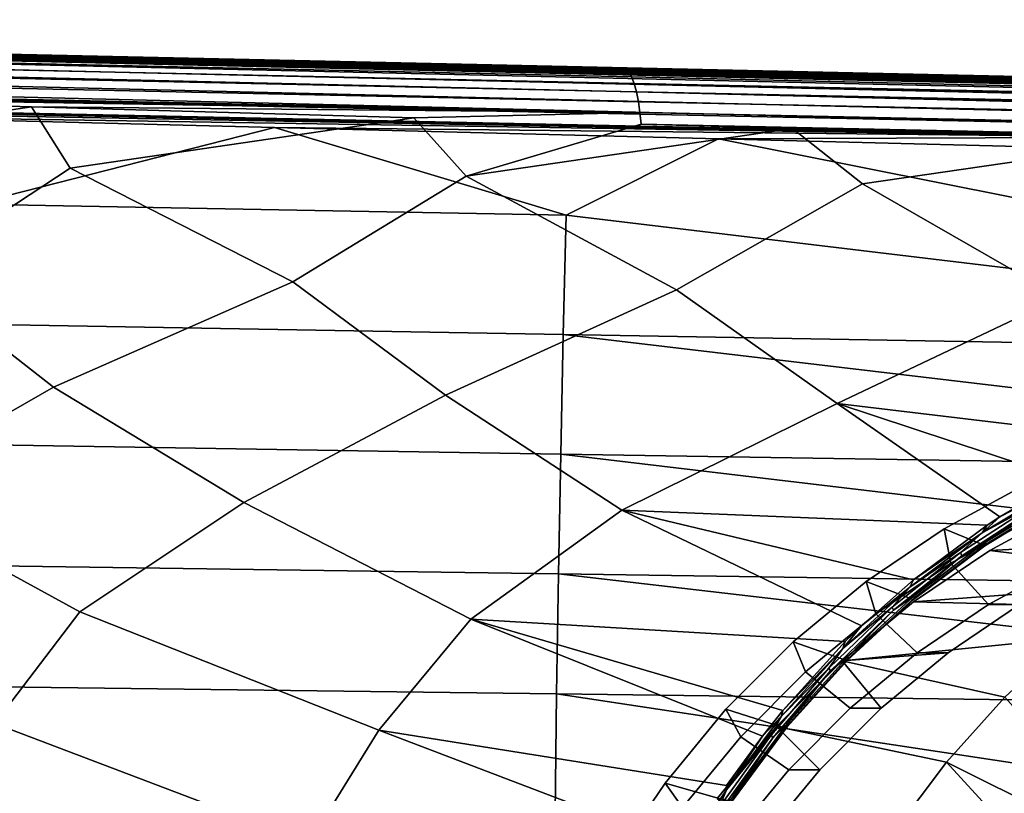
# Model space of a CAD drawing. Header units: metres. Extents: x -25 to 167, y -25 to 25.
# Tile 109 of 135: x 131.84 to 143.63, y 7.48 to 16.75. Entities that reach past the tile are written whole.
import ezdxf

# ---------------------------------------------------------------- set-up
doc = ezdxf.new("R2010")
doc.units = ezdxf.units.M
doc.layers.add('solid_12_061_372_XXX', color=7, linetype='CONTINUOUS')

msp = doc.modelspace()

# ---------------------------------------------------------------- linework, layer by layer
at = {"layer": 'solid_12_061_372_XXX'}
for points in [[(145.618332, 15.733469, 109.294449), (145.655258, 15.825999, 109.17028), (110.010597, 16.656034, 99.125183), (109.975372, 16.576317, 99.243965)], [(145.655258, 15.825999, 109.17028), (145.695541, 15.894266, 109.032219), (110.048439, 16.714476, 98.995346), (110.010597, 16.656034, 99.125183)], [(145.695541, 15.894266, 109.032219), (145.7379, 15.936132, 108.884583), (110.087891, 16.750076, 98.857933), (110.048439, 16.714476, 98.995346)], [(145.7379, 15.936132, 108.884583), (145.781006, 15.95029, 108.731995), (134.025528, 16.217804, 105.432716), (110.087891, 16.750076, 98.857933)], [(110.087891, 16.750076, 98.857933), (134.025528, 16.217804, 105.432716), (122.333969, 16.483946, 102.148422)], [(145.585892, 15.61957, 109.400841), (145.618332, 15.733469, 109.294449), (109.975372, 16.576317, 99.243965), (109.943726, 16.477461, 99.348518)], [(119.507385, 16.594994, 88.72226), (119.546501, 16.606064, 88.890594), (125.129539, 16.482548, 90.539223), (139.087143, 16.162195, 94.515846)], [(119.547943, 16.557199, 88.58194), (119.507385, 16.594994, 88.72226), (139.087143, 16.162195, 94.515846), (139.127304, 16.125748, 94.377647)], [(119.585655, 16.495543, 88.449509), (119.547943, 16.557199, 88.58194), (139.127304, 16.125748, 94.377647), (139.164719, 16.066145, 94.246941)], [(145.558975, 15.487865, 109.486122), (145.585892, 15.61957, 109.400841), (109.943726, 16.477461, 99.348518), (109.916481, 16.362116, 99.436035)], [(119.619446, 16.411755, 88.328674), (119.585655, 16.495543, 88.449509), (139.164719, 16.066145, 94.246941), (139.198395, 15.985008, 94.127266)], [(119.648376, 16.308193, 88.222839), (119.619446, 16.411755, 88.328674), (139.198395, 15.985008, 94.127266), (139.227402, 15.884546, 94.021889)], [(129.601654, 16.327347, 102.558571), (122.333969, 16.483946, 102.148422), (134.025528, 16.217804, 105.432716)], [(131.693573, 16.331936, 93.497726), (137.313187, 16.212856, 94.144371), (125.129539, 16.482548, 90.539223)], [(139.087143, 16.162195, 94.515846), (125.129539, 16.482548, 90.539223), (137.313187, 16.212856, 94.144371)], [(145.558975, 15.487865, 109.486122), (109.916481, 16.362116, 99.436035), (109.894394, 16.23337, 99.504173)], [(119.671638, 16.187765, 88.134979), (119.648376, 16.308193, 88.222839), (139.227402, 15.884546, 94.021889), (139.250961, 15.767491, 93.933678)], [(130.020264, 16.328276, 100.746506), (129.601654, 16.327347, 102.558571), (142.639725, 16.031513, 106.277069), (143.122406, 16.032452, 104.486588)], [(142.639725, 16.031513, 106.277069), (129.601654, 16.327347, 102.558571), (134.025528, 16.217804, 105.432716)], [(130.438492, 16.329205, 98.934303), (130.020264, 16.328276, 100.746506), (143.122406, 16.032452, 104.486588), (143.60466, 16.03339, 102.695969)], [(130.85704, 16.330118, 97.122185), (130.438492, 16.329205, 98.934303), (143.60466, 16.03339, 102.695969), (144.087326, 16.034311, 100.905449)], [(131.275497, 16.331028, 95.31002), (130.85704, 16.330118, 97.122185), (144.087326, 16.034311, 100.905449), (144.569931, 16.035223, 99.114883)], [(144.569931, 16.035223, 99.114883), (145.052124, 16.036137, 97.324181), (131.693573, 16.331936, 93.497726), (131.275497, 16.331028, 95.31002)], [(131.693573, 16.331936, 93.497726), (145.052124, 16.036137, 97.324181), (137.313187, 16.212856, 94.144371)], [(145.558975, 15.487865, 109.486122), (109.894394, 16.23337, 99.504173), (109.877838, 16.09469, 99.550995), (145.538422, 15.342478, 109.54763)], [(139.250961, 15.767491, 93.933678), (139.268417, 15.637028, 93.865028), (119.692284, 16.053465, 88.068291), (119.671638, 16.187765, 88.134979)], [(142.639725, 16.031513, 106.277069), (134.025528, 16.217804, 105.432716), (145.781006, 15.95029, 108.731995)], [(145.052124, 16.036137, 97.324181), (139.116348, 16.172924, 94.678886), (137.313187, 16.212856, 94.144371)], [(139.087143, 16.162195, 94.515846), (137.313187, 16.212856, 94.144371), (139.116348, 16.172924, 94.678886)], [(158.645294, 15.726071, 100.310204), (139.087143, 16.162195, 94.515846), (139.116348, 16.172924, 94.678886), (158.626328, 15.735919, 100.374649)], [(145.052124, 16.036137, 97.324181), (148.491333, 15.965229, 97.46109), (139.116348, 16.172924, 94.678886)], [(158.626328, 15.735919, 100.374649), (139.116348, 16.172924, 94.678886), (148.491333, 15.965229, 97.46109)], [(145.538422, 15.342478, 109.54763), (109.877838, 16.09469, 99.550995), (113.59771, 16.000547, 100.599518)], [(139.268417, 15.637028, 93.865028), (122.735069, 15.967433, 88.95842), (119.692284, 16.053465, 88.068291)], [(158.689804, 15.681128, 100.157402), (139.127304, 16.125748, 94.377647), (139.087143, 16.162195, 94.515846), (158.668686, 15.706489, 100.230225)], [(158.645294, 15.726071, 100.310204), (158.668686, 15.706489, 100.230225), (139.087143, 16.162195, 94.515846)], [(158.730621, 15.607829, 100.014893), (139.164719, 16.066145, 94.246941), (139.127304, 16.125748, 94.377647), (158.708481, 15.651937, 100.092522)], [(158.689804, 15.681128, 100.157402), (158.708481, 15.651937, 100.092522), (139.127304, 16.125748, 94.377647)], [(158.730621, 15.607829, 100.014893), (158.744553, 15.573849, 99.965561), (139.198395, 15.985008, 94.127266), (139.164719, 16.066145, 94.246941)], [(145.538422, 15.342478, 109.54763), (113.59771, 16.000547, 100.599518), (118.92128, 15.865617, 102.099457)], [(127.3601, 15.836565, 90.313622), (122.735069, 15.967433, 88.95842), (139.268417, 15.637028, 93.865028)], [(158.766357, 15.508653, 99.887482), (158.775864, 15.474491, 99.853004), (139.227402, 15.884546, 94.021889), (139.198395, 15.985008, 94.127266)], [(158.744553, 15.573849, 99.965561), (158.766357, 15.508653, 99.887482), (139.198395, 15.985008, 94.127266)], [(143.122406, 16.032452, 104.486588), (142.639725, 16.031513, 106.277069), (155.689026, 15.735345, 110.009399), (156.228088, 15.736443, 108.241608)], [(142.639725, 16.031513, 106.277069), (150.538361, 15.842166, 110.049667), (150.737122, 15.837654, 110.103935)], [(155.689026, 15.735345, 110.009399), (142.639725, 16.031513, 106.277069), (150.737122, 15.837654, 110.103935)], [(142.639725, 16.031513, 106.277069), (145.781006, 15.95029, 108.731995), (150.538361, 15.842166, 110.049667)], [(143.60466, 16.03339, 102.695969), (143.122406, 16.032452, 104.486588), (156.228088, 15.736443, 108.241608), (156.77063, 15.737536, 106.46241)], [(144.087326, 16.034311, 100.905449), (143.60466, 16.03339, 102.695969), (156.926392, 15.737849, 105.951607), (157.30896, 15.738612, 104.697083)], [(156.926392, 15.737849, 105.951607), (143.60466, 16.03339, 102.695969), (156.77063, 15.737536, 106.46241)], [(145.538422, 15.342478, 109.54763), (118.92128, 15.865617, 102.099457), (124.245094, 15.730444, 103.598732)], [(127.3601, 15.836565, 90.313622), (131.978607, 15.705888, 91.669586), (127.692703, 15.0642, 90.14032)], [(139.268417, 15.637028, 93.865028), (131.978607, 15.705888, 91.669586), (127.3601, 15.836565, 90.313622)], [(158.795822, 15.386947, 99.779465), (158.801498, 15.356749, 99.758141), (139.250961, 15.767491, 93.933678), (139.227402, 15.884546, 94.021889)], [(158.775864, 15.474491, 99.853004), (158.795822, 15.386947, 99.779465), (139.227402, 15.884546, 94.021889)], [(145.538422, 15.342478, 109.54763), (124.245094, 15.730444, 103.598732), (129.56868, 15.595053, 105.09716)], [(131.978607, 15.705888, 91.669586), (132.439423, 14.969999, 91.577003), (130.509277, 13.70315, 90.589935), (127.692703, 15.0642, 90.14032)], [(131.978607, 15.705888, 91.669586), (136.558701, 15.575678, 93.016693), (132.439423, 14.969999, 91.577003)], [(139.268417, 15.637028, 93.865028), (136.558701, 15.575678, 93.016693), (131.978607, 15.705888, 91.669586)], [(158.801498, 15.356749, 99.758141), (158.820724, 15.22404, 99.683716), (139.268417, 15.637028, 93.865028), (139.250961, 15.767491, 93.933678)], [(134.889648, 15.459505, 106.594055), (129.56868, 15.595053, 105.09716), (131.281357, 14.541826, 105.781738)], [(145.538422, 15.342478, 109.54763), (129.56868, 15.595053, 105.09716), (134.889648, 15.459505, 106.594055)], [(136.558701, 15.575678, 93.016693), (137.18631, 14.876234, 93.013168), (135.107681, 13.608784, 92.025909), (132.439423, 14.969999, 91.577003)], [(139.268417, 15.637028, 93.865028), (139.284149, 15.49785, 93.81945), (137.18631, 14.876234, 93.013168), (136.558701, 15.575678, 93.016693)], [(158.820724, 15.22404, 99.683716), (158.832962, 15.08022, 99.631889), (139.284149, 15.49785, 93.81945), (139.268417, 15.637028, 93.865028)], [(134.889648, 15.459505, 106.594055), (131.281357, 14.541826, 105.781738), (138.382339, 14.406543, 107.747932)], [(140.208313, 15.323804, 108.08947), (134.889648, 15.459505, 106.594055), (138.382339, 14.406543, 107.747932)], [(145.538422, 15.342478, 109.54763), (134.889648, 15.459505, 106.594055), (140.208313, 15.323804, 108.08947)], [(139.284149, 15.49785, 93.81945), (141.097366, 15.445922, 94.353989), (137.18631, 14.876234, 93.013168)], [(158.832962, 15.08022, 99.631889), (141.097366, 15.445922, 94.353989), (139.284149, 15.49785, 93.81945)], [(141.097366, 15.445922, 94.353989), (141.93338, 14.782863, 94.448769), (139.706238, 13.514783, 93.461472), (137.18631, 14.876234, 93.013168)], [(145.538422, 15.342478, 109.54763), (140.208313, 15.323804, 108.08947), (145.524872, 15.187953, 109.583435)], [(141.097366, 15.445922, 94.353989), (145.594604, 15.316583, 95.681427), (141.93338, 14.782863, 94.448769)], [(158.832962, 15.08022, 99.631889), (145.594604, 15.316583, 95.681427), (141.097366, 15.445922, 94.353989)], [(145.452896, 13.562974, 109.809822), (145.483276, 14.271916, 109.714272), (140.208313, 15.323804, 108.08947), (138.382339, 14.406543, 107.747932)], [(140.208313, 15.323804, 108.08947), (145.483276, 14.271916, 109.714272), (145.524872, 15.187953, 109.583435)], [(145.594604, 15.316583, 95.681427), (146.680634, 14.689845, 95.883774), (144.304932, 13.421124, 94.896584), (141.93338, 14.782863, 94.448769)], [(132.439423, 14.969999, 91.577003), (135.107681, 13.608784, 92.025909), (132.241043, 12.346236, 90.776611), (130.509277, 13.70315, 90.589935)], [(137.18631, 14.876234, 93.013168), (139.706238, 13.514783, 93.461472), (136.936829, 12.249828, 92.284943), (135.107681, 13.608784, 92.025909)], [(141.93338, 14.782863, 94.448769), (144.304932, 13.421124, 94.896584), (141.632751, 12.153771, 93.792923), (139.706238, 13.514783, 93.461472)], [(131.273788, 13.102587, 106.044228), (138.348923, 12.977526, 107.972321), (138.382339, 14.406543, 107.747932), (131.281357, 14.541826, 105.781738)], [(145.452896, 13.562974, 109.809822), (138.382339, 14.406543, 107.747932), (138.348923, 12.977526, 107.972321), (145.424042, 12.853196, 109.90052)], [(130.509277, 13.70315, 90.589935), (132.241043, 12.346236, 90.776611), (129.993179, 11.056035, 89.715187), (127.545372, 12.443011, 89.267944)], [(135.107681, 13.608784, 92.025909), (136.936829, 12.249828, 92.284943), (134.522614, 10.965577, 91.207382), (132.241043, 12.346236, 90.776611)], [(139.706238, 13.514783, 93.461472), (141.632751, 12.153771, 93.792923), (139.052155, 10.875425, 92.699318), (136.936829, 12.249828, 92.284943)], [(144.304932, 13.421124, 94.896584), (146.328232, 12.059687, 95.300591), (145.342133, 11.71032, 94.922287), (141.632751, 12.153771, 93.792923)], [(138.348923, 12.977526, 107.972321), (131.273788, 13.102587, 106.044228), (131.266983, 11.659329, 106.279167), (138.319, 11.545159, 108.17318)], [(145.396744, 12.142619, 109.986351), (138.348923, 12.977526, 107.972321), (138.319, 11.545159, 108.17318), (145.370987, 11.431232, 110.067322)], [(145.424042, 12.853196, 109.90052), (138.348923, 12.977526, 107.972321), (145.396744, 12.142619, 109.986351)], [(132.241043, 12.346236, 90.776611), (134.522614, 10.965577, 91.207382), (132.557709, 9.657442, 90.276176), (129.993179, 11.056035, 89.715187)], [(136.936829, 12.249828, 92.284943), (139.052155, 10.875425, 92.699318), (137.243484, 9.569539, 91.854263), (134.522614, 10.965577, 91.207382)], [(141.632751, 12.153771, 93.792923), (143.578293, 10.792099, 94.190887), (143.426712, 10.692876, 94.124435), (139.052155, 10.875425, 92.699318)], [(141.632751, 12.153771, 93.792923), (144.360977, 11.250462, 94.524673), (143.578293, 10.792099, 94.190887)], [(141.632751, 12.153771, 93.792923), (145.342133, 11.71032, 94.922287), (144.360977, 11.250462, 94.524673)], [(138.319, 11.545159, 108.17318), (131.266983, 11.659329, 106.279167), (131.260941, 10.212301, 106.486542), (138.292557, 10.109717, 108.350487)], [(145.346451, 10.709371, 110.144432), (138.319, 11.545159, 108.17318), (138.292557, 10.109717, 108.350487), (145.324142, 10.007393, 110.214539)], [(145.370987, 11.431232, 110.067322), (138.319, 11.545159, 108.17318), (145.346451, 10.709371, 110.144432)], [(144.293579, 11.162379, 94.493675), (143.578293, 10.792099, 94.190887), (144.360977, 11.250462, 94.524673)], [(142.914932, 10.652108, 96.90377), (143.904404, 11.188474, 97.225273), (143.945297, 10.756398, 97.737999), (142.994034, 10.24075, 97.428917)], [(143.399002, 10.448814, 94.315659), (144.311798, 11.002071, 94.70977), (143.904404, 11.188474, 97.225273), (142.914932, 10.652108, 96.90377)], [(143.3685, 10.60157, 94.095451), (143.578293, 10.792099, 94.190887), (144.293579, 11.162379, 94.493675)], [(143.3685, 10.60157, 94.095451), (144.293579, 11.162379, 94.493675), (143.988022, 10.937969, 94.373871)], [(129.993179, 11.056035, 89.715187), (132.557709, 9.657442, 90.276176), (131.534119, 8.316471, 89.67646), (127.871994, 9.74564, 88.697899)], [(143.399658, 10.446166, 94.263161), (144.312424, 11.001012, 94.657555), (144.311798, 11.002071, 94.70977), (143.399002, 10.448814, 94.315659)], [(143.408066, 10.463276, 94.217941), (144.321854, 11.018332, 94.612617), (144.312424, 11.001012, 94.657555), (143.399658, 10.446166, 94.263161)], [(143.408981, 10.489132, 94.176247), (144.324646, 11.04495, 94.571487), (144.321854, 11.018332, 94.612617), (143.408066, 10.463276, 94.217941)], [(143.999695, 10.898571, 94.400688), (144.324646, 11.04495, 94.571487), (143.408981, 10.489132, 94.176247)], [(146.026031, 11, 91.710999), (146.094269, 10.528984, 88.391296), (143.459366, 10.392329, 95.713768), (144.424652, 10.915576, 96.027405)], [(134.522614, 10.965577, 91.207382), (137.243484, 9.569539, 91.854263), (136.138794, 8.237815, 91.257149), (132.557709, 9.657442, 90.276176)], [(139.052155, 10.875425, 92.699318), (141.923141, 9.489582, 93.431175), (141.728409, 9.299583, 93.336609), (137.243484, 9.569539, 91.854263)], [(139.052155, 10.875425, 92.699318), (142.546707, 10.041081, 93.726433), (141.923141, 9.489582, 93.431175)], [(139.052155, 10.875425, 92.699318), (143.426712, 10.692876, 94.124435), (142.546707, 10.041081, 93.726433)], [(143.110611, 10.366199, 93.988968), (143.988022, 10.937969, 94.373871), (143.999695, 10.898571, 94.400688), (143.125366, 10.32855, 94.016769)], [(143.3685, 10.60157, 94.095451), (143.988022, 10.937969, 94.373871), (143.110611, 10.366199, 93.988968)], [(143.125366, 10.32855, 94.016769), (143.999695, 10.898571, 94.400688), (143.408981, 10.489132, 94.176247)], [(144.424652, 10.915576, 96.027405), (143.459366, 10.392329, 95.713768), (144.720901, 10.233328, 96.123665), (145.666214, 10.631254, 96.430817)], [(144.350098, 10.233337, 97.264938), (143.445114, 9.742768, 96.970894), (142.994034, 10.24075, 97.428917), (143.945297, 10.756398, 97.737999)], [(143.3685, 10.60157, 94.095451), (143.426712, 10.692876, 94.124435), (143.578293, 10.792099, 94.190887)], [(141.978439, 10.019291, 96.599487), (142.914932, 10.652108, 96.90377), (142.994034, 10.24075, 97.428917), (142.093689, 9.63236, 97.136375)], [(142.54007, 9.804365, 93.924133), (143.399002, 10.448814, 94.315659), (142.914932, 10.652108, 96.90377), (141.978439, 10.019291, 96.599487)], [(143.3685, 10.60157, 94.095451), (142.546707, 10.041081, 93.726433), (143.426712, 10.692876, 94.124435)], [(142.501419, 9.951529, 93.701729), (142.546707, 10.041081, 93.726433), (143.3685, 10.60157, 94.095451)], [(142.501419, 9.951529, 93.701729), (143.3685, 10.60157, 94.095451), (143.110611, 10.366199, 93.988968)], [(146.094269, 10.528984, 88.391296), (145.22406, 9.974341, 88.108551), (142.545715, 9.774956, 95.416901), (143.459366, 10.392329, 95.713768)], [(142.544724, 9.803333, 93.87323), (143.399658, 10.446166, 94.263161), (143.399002, 10.448814, 94.315659), (142.54007, 9.804365, 93.924133)], [(142.552002, 9.820108, 93.82769), (143.408066, 10.463276, 94.217941), (143.399658, 10.446166, 94.263161), (142.544724, 9.803333, 93.87323)], [(143.459366, 10.392329, 95.713768), (142.545715, 9.774956, 95.416901), (143.815918, 9.742754, 95.82962), (144.720901, 10.233328, 96.123665)], [(142.550995, 9.845001, 93.785416), (143.408981, 10.489132, 94.176247), (143.408066, 10.463276, 94.217941), (142.552002, 9.820108, 93.82769)], [(143.125366, 10.32855, 94.016769), (143.408981, 10.489132, 94.176247), (142.550995, 9.845001, 93.785416)], [(142.289688, 9.712118, 93.609886), (143.110611, 10.366199, 93.988968), (143.125366, 10.32855, 94.016769), (142.307419, 9.676516, 93.638626)], [(142.501419, 9.951529, 93.701729), (143.110611, 10.366199, 93.988968), (142.289688, 9.712118, 93.609886)], [(142.307419, 9.676516, 93.638626), (143.125366, 10.32855, 94.016769), (142.550995, 9.845001, 93.785416)], [(138.292557, 10.109717, 108.350487), (131.260941, 10.212301, 106.486542), (131.255676, 8.761755, 106.666321), (138.269608, 8.671475, 108.504227)], [(143.445114, 9.742768, 96.970894), (142.588593, 9.163984, 96.692589), (142.093689, 9.63236, 97.136375), (142.994034, 10.24075, 97.428917)], [(144.720901, 10.233328, 96.123665), (143.815918, 9.742754, 95.82962), (143.445114, 9.742768, 96.970894), (144.350098, 10.233337, 97.264938)], [(145.303055, 9.294645, 110.280823), (138.292557, 10.109717, 108.350487), (138.269608, 8.671475, 108.504227), (145.283508, 8.581431, 110.342209)], [(145.324142, 10.007393, 110.214539), (138.292557, 10.109717, 108.350487), (145.303055, 9.294645, 110.280823)], [(142.501419, 9.951529, 93.701729), (141.923141, 9.489582, 93.431175), (142.546707, 10.041081, 93.726433)], [(141.103394, 9.29574, 96.31517), (141.978439, 10.019291, 96.599487), (142.093689, 9.63236, 97.136375), (141.252426, 8.936739, 96.863037)], [(141.74231, 9.073454, 93.541054), (142.54007, 9.804365, 93.924133), (141.978439, 10.019291, 96.599487), (141.103394, 9.29574, 96.31517)], [(145.22406, 9.974341, 88.108551), (144.40419, 9.340316, 87.842155), (141.691956, 9.069016, 95.139503), (142.545715, 9.774956, 95.416901)], [(141.698624, 9.2177, 93.318108), (141.923141, 9.489582, 93.431175), (142.501419, 9.951529, 93.701729)], [(141.698624, 9.2177, 93.318108), (142.501419, 9.951529, 93.701729), (142.289688, 9.712118, 93.609886)], [(141.753784, 9.078071, 93.493355), (142.544724, 9.803333, 93.87323), (142.54007, 9.804365, 93.924133), (141.74231, 9.073454, 93.541054)], [(141.759842, 9.094337, 93.447456), (142.552002, 9.820108, 93.82769), (142.544724, 9.803333, 93.87323), (141.753784, 9.078071, 93.493355)], [(141.756912, 9.118029, 93.404579), (142.550995, 9.845001, 93.785416), (142.552002, 9.820108, 93.82769), (141.759842, 9.094337, 93.447456)], [(142.307419, 9.676516, 93.638626), (142.550995, 9.845001, 93.785416), (141.756912, 9.118029, 93.404579)], [(141.530762, 8.980857, 93.24189), (142.289688, 9.712118, 93.609886), (142.307419, 9.676516, 93.638626), (141.551331, 8.947605, 93.271545)], [(141.698624, 9.2177, 93.318108), (142.289688, 9.712118, 93.609886), (141.530762, 8.980857, 93.24189)], [(141.551331, 8.947605, 93.271545), (142.307419, 9.676516, 93.638626), (141.756912, 9.118029, 93.404579)], [(142.545715, 9.774956, 95.416901), (141.691956, 9.069016, 95.139503), (142.959412, 9.163987, 95.551323), (143.815918, 9.742754, 95.82962)], [(143.815918, 9.742754, 95.82962), (142.959412, 9.163987, 95.551323), (142.588593, 9.163984, 96.692589), (143.445114, 9.742768, 96.970894)], [(132.557709, 9.657442, 90.276176), (136.138794, 8.237815, 91.257149), (135.304214, 6.889698, 90.774231), (131.534119, 8.316471, 89.67646)], [(137.243484, 9.569539, 91.854263), (140.734329, 8.167061, 92.835533), (140.306244, 7.574079, 92.609917), (136.138794, 8.237815, 91.257149)], [(137.243484, 9.569539, 91.854263), (140.979248, 8.474604, 92.961906), (140.734329, 8.167061, 92.835533)], [(137.243484, 9.569539, 91.854263), (141.728409, 9.299583, 93.336609), (140.979248, 8.474604, 92.961906)], [(142.588593, 9.163984, 96.692589), (141.788254, 8.502214, 96.432549), (141.252426, 8.936739, 96.863037), (142.093689, 9.63236, 97.136375)], [(141.698624, 9.2177, 93.318108), (141.728409, 9.299583, 93.336609), (141.923141, 9.489582, 93.431175)], [(144.40419, 9.340316, 87.842155), (143.64122, 8.631928, 87.594254), (141.691956, 9.069016, 95.139503)], [(140.297714, 8.48799, 96.053383), (141.103394, 9.29574, 96.31517), (141.252426, 8.936739, 96.863037), (140.477859, 8.160184, 96.611366)], [(141.012985, 8.262469, 93.173363), (141.74231, 9.073454, 93.541054), (141.103394, 9.29574, 96.31517), (140.297714, 8.48799, 96.053383)], [(140.965424, 8.406114, 92.950752), (140.979248, 8.474604, 92.961906), (141.698624, 9.2177, 93.318108)], [(140.965424, 8.406114, 92.950752), (141.698624, 9.2177, 93.318108), (141.530762, 8.980857, 93.24189)], [(141.698624, 9.2177, 93.318108), (140.979248, 8.474604, 92.961906), (141.728409, 9.299583, 93.336609)], [(141.031967, 8.314257, 93.039886), (141.756912, 9.118029, 93.404579), (141.759842, 9.094337, 93.447456), (141.036819, 8.292041, 93.083366)], [(141.551331, 8.947605, 93.271545), (141.756912, 9.118029, 93.404579), (141.031967, 8.314257, 93.039886)], [(141.036819, 8.292041, 93.083366), (141.759842, 9.094337, 93.447456), (141.753784, 9.078071, 93.493355), (141.032059, 8.276507, 93.129669)], [(141.691956, 9.069016, 95.139503), (142.159103, 8.502232, 95.291283), (142.959412, 9.163987, 95.551323)], [(142.959412, 9.163987, 95.551323), (142.159103, 8.502232, 95.291283), (141.788254, 8.502214, 96.432549), (142.588593, 9.163984, 96.692589)], [(140.838501, 8.178034, 92.890709), (141.530762, 8.980857, 93.24189), (141.551331, 8.947605, 93.271545), (140.861755, 8.147441, 92.921227)], [(140.965424, 8.406114, 92.950752), (141.530762, 8.980857, 93.24189), (140.838501, 8.178034, 92.890709)], [(141.691956, 9.069016, 95.139503), (140.905914, 8.280952, 94.884102), (141.42218, 7.763422, 95.051842), (142.159103, 8.502232, 95.291283)], [(142.941467, 7.855056, 87.36689), (140.905914, 8.280952, 94.884102), (141.691956, 9.069016, 95.139503), (143.64122, 8.631928, 87.594254)], [(141.032059, 8.276507, 93.129669), (141.753784, 9.078071, 93.493355), (141.74231, 9.073454, 93.541054), (141.012985, 8.262469, 93.173363)], [(141.788254, 8.502214, 96.432549), (141.051361, 7.763433, 96.193115), (140.477859, 8.160184, 96.611366), (141.252426, 8.936739, 96.863037)], [(140.861755, 8.147441, 92.921227), (141.551331, 8.947605, 93.271545), (141.031967, 8.314257, 93.039886)], [(138.269608, 8.671475, 108.504227), (131.255676, 8.761755, 106.666321), (131.25119, 7.307937, 106.818497), (138.250168, 7.230706, 108.634369)], [(145.259506, 7.613765, 110.417625), (138.269608, 8.671475, 108.504227), (138.250168, 7.230706, 108.634369), (145.2491, 7.153441, 110.450317)], [(145.283508, 8.581431, 110.342209), (138.269608, 8.671475, 108.504227), (145.259506, 7.613765, 110.417625)], [(144.562973, 7.601429, 87.134926), (144.216858, 7.219198, 87.022469), (142.941467, 7.855056, 87.36689), (143.64122, 8.631928, 87.594254)], [(142.159103, 8.502232, 95.291283), (141.42218, 7.763422, 95.051842), (141.051361, 7.763433, 96.193115), (141.788254, 8.502214, 96.432549)], [(139.56868, 7.603351, 95.816505), (140.297714, 8.48799, 96.053383), (140.477859, 8.160184, 96.611366), (139.777008, 7.30973, 96.383644)], [(140.358688, 7.379377, 92.828499), (141.012985, 8.262469, 93.173363), (140.297714, 8.48799, 96.053383), (139.56868, 7.603351, 95.816505)], [(140.306595, 7.523209, 92.606026), (140.734329, 8.167061, 92.835533), (140.965424, 8.406114, 92.950752)], [(140.306595, 7.523209, 92.606026), (140.965424, 8.406114, 92.950752), (140.838501, 8.178034, 92.890709)], [(140.965424, 8.406114, 92.950752), (140.734329, 8.167061, 92.835533), (140.979248, 8.474604, 92.961906)], [(131.534119, 8.316471, 89.67646), (135.304214, 6.889698, 90.774231), (134.673126, 5.527988, 90.38945), (130.761963, 6.957572, 89.189735)], [(140.905914, 8.280952, 94.884102), (140.194687, 7.417912, 94.653008), (140.755371, 6.954298, 94.83519), (141.42218, 7.763422, 95.051842)], [(142.310272, 7.015694, 87.161804), (140.194687, 7.417912, 94.653008), (140.905914, 8.280952, 94.884102), (142.941467, 7.855056, 87.36689)], [(141.032059, 8.276507, 93.129669), (141.012985, 8.262469, 93.173363), (140.358688, 7.379377, 92.828499), (140.384155, 7.405153, 92.788506)], [(140.380829, 7.440126, 92.697662), (141.031967, 8.314257, 93.039886), (141.036819, 8.292041, 93.083366), (140.387573, 7.419691, 92.74176)], [(140.861755, 8.147441, 92.921227), (141.031967, 8.314257, 93.039886), (140.380829, 7.440126, 92.697662)], [(140.387573, 7.419691, 92.74176), (141.036819, 8.292041, 93.083366), (141.032059, 8.276507, 93.129669), (140.384155, 7.405153, 92.788506)], [(136.138794, 8.237815, 91.257149), (139.838913, 6.826795, 92.356522), (139.715347, 6.607471, 92.288254), (135.304214, 6.889698, 90.774231)], [(140.306595, 7.523209, 92.606026), (139.838913, 6.826795, 92.356522), (136.138794, 8.237815, 91.257149), (140.306244, 7.574079, 92.609917)], [(141.051361, 7.763433, 96.193115), (140.384567, 6.954317, 95.976463), (139.777008, 7.30973, 96.383644), (140.477859, 8.160184, 96.611366)], [(140.217148, 7.309656, 92.562195), (140.838501, 8.178034, 92.890709), (140.861755, 8.147441, 92.921227), (140.242889, 7.282031, 92.593529)], [(140.306595, 7.523209, 92.606026), (140.838501, 8.178034, 92.890709), (140.217148, 7.309656, 92.562195)], [(140.242889, 7.282031, 92.593529), (140.861755, 8.147441, 92.921227), (140.380829, 7.440126, 92.697662)], [(140.306595, 7.523209, 92.606026), (140.306244, 7.574079, 92.609917), (140.734329, 8.167061, 92.835533)], [(143.889236, 6.819829, 86.916008), (143.580399, 6.403728, 86.815659), (142.310272, 7.015694, 87.161804), (142.941467, 7.855056, 87.36689)], [(143.889236, 6.819829, 86.916008), (142.941467, 7.855056, 87.36689), (144.216858, 7.219198, 87.022469)], [(141.42218, 7.763422, 95.051842), (140.755371, 6.954298, 94.83519), (140.384567, 6.954317, 95.976463), (141.051361, 7.763433, 96.193115)], [(138.922928, 6.649845, 95.606689), (139.56868, 7.603351, 95.816505), (139.777008, 7.30973, 96.383644), (139.156204, 6.393078, 96.181931)], [(139.784988, 6.433528, 92.51387), (140.358688, 7.379377, 92.828499), (139.56868, 7.603351, 95.816505), (138.922928, 6.649845, 95.606689)], [(139.715347, 6.607471, 92.288254), (139.838913, 6.826795, 92.356522), (140.306595, 7.523209, 92.606026)], [(139.715347, 6.607471, 92.288254), (140.306595, 7.523209, 92.606026), (140.217148, 7.309656, 92.562195)]]:
    msp.add_3dface(points, dxfattribs=at)

doc.saveas('drawing.dxf')
